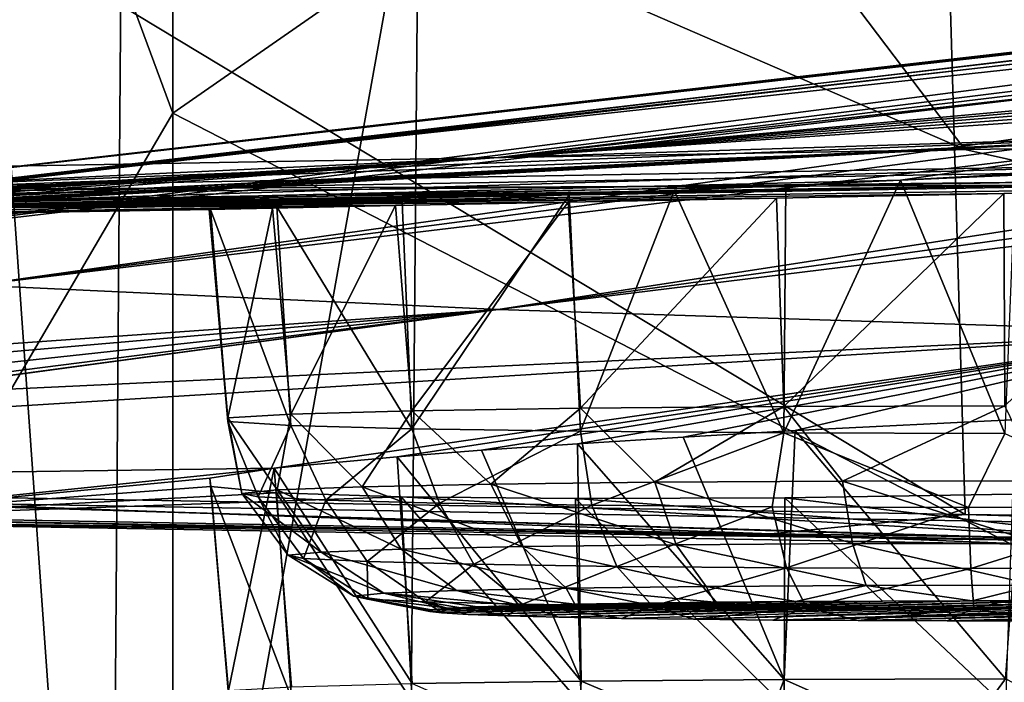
# Model space of a CAD drawing. Header units: millimetres. Extents: x -24 to 72, y 0 to 310.
# Tile 64 of 251: x -14.335 to -12.924, y 267.995 to 268.944. Entities that reach past the tile are written whole.
import ezdxf

# ---------------------------------------------------------------- set-up
doc = ezdxf.new("R2010")
doc.units = ezdxf.units.MM
doc.header["$LTSCALE"] = 65.185185
for name, color, linetype in [('109', 7, 'CONTINUOUS'), ('110', 7, 'CONTINUOUS'), ('111', 7, 'CONTINUOUS'), ('127', 7, 'CONTINUOUS'), ('151', 7, 'CONTINUOUS'), ('157', 7, 'CONTINUOUS'), ('158', 7, 'CONTINUOUS'), ('159', 7, 'CONTINUOUS'), ('160', 7, 'CONTINUOUS'), ('161', 7, 'CONTINUOUS'), ('245', 7, 'CONTINUOUS'), ('27', 7, 'CONTINUOUS'), ('270', 7, 'CONTINUOUS'), ('272', 7, 'CONTINUOUS'), ('273', 7, 'CONTINUOUS'), ('28', 7, 'CONTINUOUS'), ('30', 7, 'CONTINUOUS'), ('31', 7, 'CONTINUOUS')]:
    doc.layers.add(name, color=color, linetype=linetype)

msp = doc.modelspace()

# ---------------------------------------------------------------- linework, layer by layer
at = {"layer": '109', "color": 7, "linetype": 'CONTINUOUS'}
for points in [[(-11.6213, 270.2664, 241.5958), (-14.0988, 270.2351, 239.8017), (-10.7165, 268.7873, 239.6445), (-11.6213, 270.2664, 241.5958)], [(-14.0988, 270.2351, 239.8017), (-16.3031, 270.1981, 237.681), (-12.9808, 268.7577, 237.9499), (-14.0988, 270.2351, 239.8017)], [(-10.7165, 268.7873, 239.6445), (-14.0988, 270.2351, 239.8017), (-12.9808, 268.7577, 237.9499), (-10.7165, 268.7873, 239.6445)], [(-12.9808, 268.7577, 237.9499), (-16.3031, 270.1981, 237.681), (-14.9808, 268.7228, 235.9503), (-12.9808, 268.7577, 237.9499)], [(-15.3531, 269.6664, 207.2231), (-13.0209, 269.6319, 205.2439), (-12.9805, 268.2348, 207.9915), (-15.3531, 269.6664, 207.2231)], [(-14.9806, 268.2697, 209.9911), (-15.3531, 269.6664, 207.2231), (-12.9805, 268.2348, 207.9915), (-14.9806, 268.2697, 209.9911)], [(-13.0209, 269.6319, 205.2439), (-10.4364, 269.6033, 203.6076), (-10.7162, 268.2052, 206.2969), (-13.0209, 269.6319, 205.2439)], [(-12.9805, 268.2348, 207.9915), (-13.0209, 269.6319, 205.2439), (-10.7162, 268.2052, 206.2969), (-12.9805, 268.2348, 207.9915)]]:
    msp.add_3dface(points, dxfattribs=at)
at = {"layer": '110', "color": 7, "linetype": 'CONTINUOUS'}
for points in [[(-10.7165, 268.7873, 239.6445), (-12.9808, 268.7577, 237.9499), (-12.8339, 268.7248, 237.9768), (-10.7165, 268.7873, 239.6445)], [(-12.9808, 268.7577, 237.9499), (-14.9808, 268.7228, 235.9503), (-14.8221, 268.6906, 236.0172), (-12.9808, 268.7577, 237.9499)], [(-12.9808, 268.7577, 237.9499), (-14.8221, 268.6906, 236.0172), (-12.8339, 268.7248, 237.9768), (-12.9808, 268.7577, 237.9499)], [(-14.8221, 268.6906, 236.0172), (-12.8772, 268.7109, 237.8313), (-12.8339, 268.7248, 237.9768), (-14.8221, 268.6906, 236.0172)], [(-14.8613, 268.6762, 235.8476), (-12.8772, 268.7109, 237.8313), (-14.8221, 268.6906, 236.0172), (-14.8613, 268.6762, 235.8476)], [(-14.9806, 268.2697, 209.9911), (-13.2589, 268.2075, 208.3401), (-15.1901, 268.2426, 210.3559), (-14.9806, 268.2697, 209.9911)], [(-14.9806, 268.2697, 209.9911), (-12.9805, 268.2348, 207.9915), (-13.2589, 268.2075, 208.3401), (-14.9806, 268.2697, 209.9911)], [(-13.2589, 268.2075, 208.3401), (-14.8609, 268.2267, 210.095), (-15.1901, 268.2426, 210.3559), (-13.2589, 268.2075, 208.3401)], [(-12.9805, 268.2348, 207.9915), (-11.0627, 268.1774, 206.6168), (-13.2589, 268.2075, 208.3401), (-12.9805, 268.2348, 207.9915)], [(-12.9805, 268.2348, 207.9915), (-10.7162, 268.2052, 206.2969), (-11.0627, 268.1774, 206.6168), (-12.9805, 268.2348, 207.9915)], [(-12.8767, 268.1921, 208.1114), (-14.8609, 268.2267, 210.095), (-13.2589, 268.2075, 208.3401), (-12.8767, 268.1921, 208.1114)], [(-11.0627, 268.1774, 206.6168), (-12.8767, 268.1921, 208.1114), (-13.2589, 268.2075, 208.3401), (-11.0627, 268.1774, 206.6168)]]:
    msp.add_3dface(points, dxfattribs=at)
at = {"layer": '111', "color": 7, "linetype": 'CONTINUOUS'}
for points in [[(-12.8772, 268.7109, 237.8313), (-14.8613, 268.6762, 235.8476), (-12.737, 268.7087, 237.6687), (-12.8772, 268.7109, 237.8313)], [(-12.737, 268.7087, 237.6687), (-14.8613, 268.6762, 235.8476), (-14.6993, 268.6744, 235.7067), (-12.737, 268.7087, 237.6687)], [(-14.6993, 268.2298, 210.2365), (-14.8609, 268.2267, 210.095), (-12.737, 268.1956, 208.2745), (-14.6993, 268.2298, 210.2365)], [(-14.8609, 268.2267, 210.095), (-12.8767, 268.1921, 208.1114), (-12.737, 268.1956, 208.2745), (-14.8609, 268.2267, 210.095)]]:
    msp.add_3dface(points, dxfattribs=at)
at = {"layer": '127', "color": 7, "linetype": 'CONTINUOUS'}
for points in [[(-12.737, 268.7087, 237.6687), (-14.6993, 268.6744, 235.7067), (-12.737, 268.7348, 237.6682), (-12.737, 268.7087, 237.6687)], [(-12.737, 268.7348, 237.6682), (-14.6993, 268.6744, 235.7067), (-14.6993, 268.7005, 235.7062), (-12.737, 268.7348, 237.6682)], [(-14.6993, 268.2298, 210.2365), (-12.737, 268.1956, 208.2745), (-14.6993, 268.2559, 210.236), (-14.6993, 268.2298, 210.2365)], [(-14.6993, 268.2559, 210.236), (-12.737, 268.1956, 208.2745), (-12.737, 268.2217, 208.274), (-14.6993, 268.2559, 210.236)]]:
    msp.add_3dface(points, dxfattribs=at)
at = {"layer": '151', "color": 7, "linetype": 'CONTINUOUS'}
for points in [[(-9.7404, 269.2194, 227.2314), (-9.3543, 269.2331, 228.021), (-13.6494, 268.7462, 229.2008), (-9.7404, 269.2194, 227.2314)], [(-13.6494, 268.7462, 229.2008), (-9.3543, 269.2331, 228.021), (-10.724, 269.0121, 229.1287), (-13.6494, 268.7462, 229.2008)], [(-10.0599, 269.2051, 226.4126), (-9.7404, 269.2194, 227.2314), (-14.3976, 268.7112, 227.1952), (-10.0599, 269.2051, 226.4126)], [(-14.3976, 268.7112, 227.1952), (-9.7404, 269.2194, 227.2314), (-13.6494, 268.7462, 229.2008), (-14.3976, 268.7112, 227.1952)], [(-10.3108, 269.1904, 225.5701), (-10.0599, 269.2051, 226.4126), (-14.3976, 268.7112, 227.1952), (-10.3108, 269.1904, 225.5701)], [(-10.4912, 269.1754, 224.7099), (-10.3108, 269.1904, 225.5701), (-14.8527, 268.6747, 225.1035), (-10.4912, 269.1754, 224.7099)], [(-14.8527, 268.6747, 225.1035), (-10.3108, 269.1904, 225.5701), (-14.3976, 268.7112, 227.1952), (-14.8527, 268.6747, 225.1035)], [(-10.5999, 269.1601, 223.8377), (-10.4912, 269.1754, 224.7099), (-14.8527, 268.6747, 225.1035), (-10.5999, 269.1601, 223.8377)], [(-10.6362, 269.1448, 222.9595), (-10.5999, 269.1601, 223.8377), (-15.0054, 268.6374, 222.9683), (-10.6362, 269.1448, 222.9595)], [(-15.0054, 268.6374, 222.9683), (-10.5999, 269.1601, 223.8377), (-14.8527, 268.6747, 225.1035), (-15.0054, 268.6374, 222.9683)], [(-14.8526, 268.6002, 220.8332), (-10.6362, 269.1448, 222.9595), (-15.0054, 268.6374, 222.9683), (-14.8526, 268.6002, 220.8332)], [(-10.5999, 269.1295, 222.0813), (-10.6362, 269.1448, 222.9595), (-14.8526, 268.6002, 220.8332), (-10.5999, 269.1295, 222.0813)], [(-10.4912, 269.1142, 221.2091), (-10.5999, 269.1295, 222.0813), (-14.8526, 268.6002, 220.8332), (-10.4912, 269.1142, 221.2091)], [(-14.3976, 268.5636, 218.7415), (-10.4912, 269.1142, 221.2091), (-14.8526, 268.6002, 220.8332), (-14.3976, 268.5636, 218.7415)], [(-10.3108, 269.0992, 220.3489), (-10.4912, 269.1142, 221.2091), (-14.3976, 268.5636, 218.7415), (-10.3108, 269.0992, 220.3489)], [(-10.0599, 269.0845, 219.5064), (-10.3108, 269.0992, 220.3489), (-14.3976, 268.5636, 218.7415), (-10.0599, 269.0845, 219.5064)], [(-13.6494, 268.5286, 216.7359), (-10.0599, 269.0845, 219.5064), (-14.3976, 268.5636, 218.7415), (-13.6494, 268.5286, 216.7359)], [(-9.7404, 269.0702, 218.6876), (-10.0599, 269.0845, 219.5064), (-13.6494, 268.5286, 216.7359), (-9.7404, 269.0702, 218.6876)], [(-9.3543, 269.0565, 217.898), (-9.7404, 269.0702, 218.6876), (-13.6494, 268.5286, 216.7359), (-9.3543, 269.0565, 217.898)], [(-12.6233, 268.4958, 214.8571), (-9.3543, 269.0565, 217.898), (-13.6494, 268.5286, 216.7359), (-12.6233, 268.4958, 214.8571)], [(-11.0187, 268.9736, 229.31), (-13.6494, 268.7462, 229.2008), (-10.724, 269.0121, 229.1287), (-11.0187, 268.9736, 229.31)], [(-11.2667, 268.9384, 229.5721), (-13.6494, 268.7462, 229.2008), (-11.0187, 268.9736, 229.31), (-11.2667, 268.9384, 229.5721)], [(-11.4367, 268.9102, 229.8904), (-13.6494, 268.7462, 229.2008), (-11.2667, 268.9384, 229.5721), (-11.4367, 268.9102, 229.8904)], [(-11.5162, 268.89, 230.2413), (-13.6494, 268.7462, 229.2008), (-11.4367, 268.9102, 229.8904), (-11.5162, 268.89, 230.2413)], [(-12.6234, 268.779, 231.0796), (-13.6494, 268.7462, 229.2008), (-11.5162, 268.89, 230.2413), (-12.6234, 268.779, 231.0796)], [(-12.6234, 268.779, 231.0796), (-11.3404, 268.8089, 232.7932), (-13.0731, 268.7139, 233.0202), (-12.6234, 268.779, 231.0796)], [(-13.0731, 268.7139, 233.0202), (-11.3404, 268.8089, 232.7932), (-12.9087, 268.7212, 233.0098), (-13.0731, 268.7139, 233.0202)], [(-12.6234, 268.779, 231.0796), (-16.3204, 268.6345, 233.4584), (-15.5553, 268.6323, 231.2242), (-12.6234, 268.779, 231.0796)], [(-16.3204, 268.6345, 233.4584), (-12.6234, 268.779, 231.0796), (-13.0731, 268.7139, 233.0202), (-16.3204, 268.6345, 233.4584)], [(-15.2303, 268.6432, 231.1783), (-12.6234, 268.779, 231.0796), (-15.5553, 268.6323, 231.2242), (-15.2303, 268.6432, 231.1783)], [(-15.0701, 268.6493, 231.1186), (-12.6234, 268.779, 231.0796), (-15.2303, 268.6432, 231.1783), (-15.0701, 268.6493, 231.1186)], [(-14.9203, 268.6556, 231.0358), (-12.6234, 268.779, 231.0796), (-15.0701, 268.6493, 231.1186), (-14.9203, 268.6556, 231.0358)], [(-14.7843, 268.6618, 230.9317), (-12.6234, 268.779, 231.0796), (-14.9203, 268.6556, 231.0358), (-14.7843, 268.6618, 230.9317)], [(-14.6657, 268.6679, 230.8093), (-12.6234, 268.779, 231.0796), (-14.7843, 268.6618, 230.9317), (-14.6657, 268.6679, 230.8093)], [(-14.4918, 268.6784, 230.5271), (-12.6234, 268.779, 231.0796), (-14.6657, 268.6679, 230.8093), (-14.4918, 268.6784, 230.5271)], [(-14.4063, 268.6858, 230.2151), (-12.6234, 268.779, 231.0796), (-14.4918, 268.6784, 230.5271), (-14.4063, 268.6858, 230.2151)], [(-13.6494, 268.7462, 229.2008), (-12.6234, 268.779, 231.0796), (-14.4104, 268.6887, 229.8934), (-13.6494, 268.7462, 229.2008)], [(-14.4104, 268.6887, 229.8934), (-12.6234, 268.779, 231.0796), (-14.4063, 268.6858, 230.2151), (-14.4104, 268.6887, 229.8934)], [(-14.3976, 268.7112, 227.1952), (-13.6494, 268.7462, 229.2008), (-15.3755, 268.6425, 228.9306), (-14.3976, 268.7112, 227.1952)], [(-15.3755, 268.6425, 228.9306), (-13.6494, 268.7462, 229.2008), (-15.2148, 268.6507, 228.9669), (-15.3755, 268.6425, 228.9306)], [(-15.2148, 268.6507, 228.9669), (-13.6494, 268.7462, 229.2008), (-14.9215, 268.6659, 229.1031), (-15.2148, 268.6507, 228.9669)], [(-14.9215, 268.6659, 229.1031), (-13.6494, 268.7462, 229.2008), (-14.6788, 268.6783, 229.3141), (-14.9215, 268.6659, 229.1031)], [(-14.6788, 268.6783, 229.3141), (-13.6494, 268.7462, 229.2008), (-14.5037, 268.6862, 229.5847), (-14.6788, 268.6783, 229.3141)], [(-14.5037, 268.6862, 229.5847), (-13.6494, 268.7462, 229.2008), (-14.4104, 268.6887, 229.8934), (-14.5037, 268.6862, 229.5847)], [(-13.2374, 268.7064, 233.0548), (-16.3204, 268.6345, 233.4584), (-13.0731, 268.7139, 233.0202), (-13.2374, 268.7064, 233.0548)], [(-13.3973, 268.6993, 233.1138), (-16.3204, 268.6345, 233.4584), (-13.2374, 268.7064, 233.0548), (-13.3973, 268.6993, 233.1138)], [(-13.5474, 268.6927, 233.1962), (-16.3204, 268.6345, 233.4584), (-13.3973, 268.6993, 233.1138), (-13.5474, 268.6927, 233.1962)], [(-12.7044, 268.7073, 237.6309), (-14.6616, 268.6732, 235.6739), (-12.5994, 268.703, 235.2715), (-12.7044, 268.7073, 237.6309)], [(-12.5994, 268.703, 235.2715), (-14.6616, 268.6732, 235.6739), (-12.9253, 268.6949, 235.3175), (-12.5994, 268.703, 235.2715)], [(-12.9253, 268.6949, 235.3175), (-14.6616, 268.6732, 235.6739), (-13.2506, 268.6881, 235.2697), (-12.9253, 268.6949, 235.3175)], [(-16.3204, 268.6345, 233.4584), (-13.5474, 268.6927, 233.1962), (-13.787, 268.6825, 233.4035), (-16.3204, 268.6345, 233.4584)], [(-13.9662, 268.6755, 233.6783), (-16.3204, 268.6345, 233.4584), (-13.787, 268.6825, 233.4035), (-13.9662, 268.6755, 233.6783)], [(-13.2506, 268.6881, 235.2697), (-14.6616, 268.6732, 235.6739), (-13.549, 268.6823, 235.1319), (-13.2506, 268.6881, 235.2697)], [(-13.549, 268.6823, 235.1319), (-14.6616, 268.6732, 235.6739), (-13.7963, 268.6774, 234.9157), (-13.549, 268.6823, 235.1319)], [(-14.6616, 268.6732, 235.6739), (-16.3204, 268.6345, 233.4584), (-13.7963, 268.6774, 234.9157), (-14.6616, 268.6732, 235.6739)], [(-13.7963, 268.6774, 234.9157), (-16.3204, 268.6345, 233.4584), (-13.9725, 268.6738, 234.6383), (-13.7963, 268.6774, 234.9157)], [(-14.0611, 268.6721, 233.9935), (-16.3204, 268.6345, 233.4584), (-13.9662, 268.6755, 233.6783), (-14.0611, 268.6721, 233.9935)], [(-13.9725, 268.6738, 234.6383), (-16.3204, 268.6345, 233.4584), (-14.0632, 268.6717, 234.3224), (-13.9725, 268.6738, 234.6383)], [(-14.0632, 268.6717, 234.3224), (-16.3204, 268.6345, 233.4584), (-14.0611, 268.6721, 233.9935), (-14.0632, 268.6717, 234.3224)], [(-13.6494, 268.5286, 216.7359), (-14.3976, 268.5636, 218.7415), (-14.6702, 268.4569, 216.6146), (-13.6494, 268.5286, 216.7359)], [(-14.498, 268.455, 216.342), (-13.6494, 268.5286, 216.7359), (-14.6702, 268.4569, 216.6146), (-14.498, 268.455, 216.342)], [(-12.6233, 268.4958, 214.8571), (-13.6494, 268.5286, 216.7359), (-14.5741, 268.4038, 215.2552), (-12.6233, 268.4958, 214.8571)], [(-14.5741, 268.4038, 215.2552), (-13.6494, 268.5286, 216.7359), (-14.4964, 268.4138, 215.4003), (-14.5741, 268.4038, 215.2552)], [(-14.4082, 268.4465, 216.0325), (-13.6494, 268.5286, 216.7359), (-14.498, 268.455, 216.342), (-14.4082, 268.4465, 216.0325)], [(-14.4964, 268.4138, 215.4003), (-13.6494, 268.5286, 216.7359), (-14.4075, 268.4322, 215.7111), (-14.4964, 268.4138, 215.4003)], [(-14.4075, 268.4322, 215.7111), (-13.6494, 268.5286, 216.7359), (-14.4082, 268.4465, 216.0325), (-14.4075, 268.4322, 215.7111)], [(-12.6233, 268.4958, 214.8571), (-16.3204, 268.2684, 212.4848), (-13.9703, 268.3012, 212.2522), (-12.6233, 268.4958, 214.8571)], [(-16.3204, 268.2684, 212.4848), (-12.6233, 268.4958, 214.8571), (-14.5741, 268.4038, 215.2552), (-16.3204, 268.2684, 212.4848)], [(-13.7939, 268.3177, 212.5285), (-12.6233, 268.4958, 214.8571), (-13.9703, 268.3012, 212.2522), (-13.7939, 268.3177, 212.5285)], [(-13.673, 268.3269, 212.6494), (-12.6233, 268.4958, 214.8571), (-13.7939, 268.3177, 212.5285), (-13.673, 268.3269, 212.6494)], [(-13.5355, 268.3364, 212.7511), (-12.6233, 268.4958, 214.8571), (-13.673, 268.3269, 212.6494), (-13.5355, 268.3364, 212.7511)], [(-13.3845, 268.3459, 212.8315), (-12.6233, 268.4958, 214.8571), (-13.5355, 268.3364, 212.7511), (-13.3845, 268.3459, 212.8315)], [(-13.224, 268.3551, 212.8884), (-12.6233, 268.4958, 214.8571), (-13.3845, 268.3459, 212.8315), (-13.224, 268.3551, 212.8884)], [(-12.8953, 268.3713, 212.9291), (-12.6233, 268.4958, 214.8571), (-13.224, 268.3551, 212.8884), (-12.8953, 268.3713, 212.9291)], [(-16.3204, 268.2684, 212.4848), (-14.6616, 268.2297, 210.2693), (-13.9703, 268.3012, 212.2522), (-16.3204, 268.2684, 212.4848)], [(-13.9703, 268.3012, 212.2522), (-14.6616, 268.2297, 210.2693), (-14.062, 268.2868, 211.9364), (-13.9703, 268.3012, 212.2522)], [(-14.062, 268.2868, 211.9364), (-14.6616, 268.2297, 210.2693), (-14.0609, 268.2751, 211.6078), (-14.062, 268.2868, 211.9364)], [(-14.0609, 268.2751, 211.6078), (-14.6616, 268.2297, 210.2693), (-13.9669, 268.2662, 211.2929), (-14.0609, 268.2751, 211.6078)], [(-13.9669, 268.2662, 211.2929), (-14.6616, 268.2297, 210.2693), (-13.788, 268.2603, 211.0174), (-13.9669, 268.2662, 211.2929)], [(-14.6616, 268.2297, 210.2693), (-12.7044, 268.1956, 208.3124), (-13.788, 268.2603, 211.0174), (-14.6616, 268.2297, 210.2693)], [(-13.788, 268.2603, 211.0174), (-12.7044, 268.1956, 208.3124), (-13.5385, 268.2577, 210.8035), (-13.788, 268.2603, 211.0174)], [(-13.5385, 268.2577, 210.8035), (-12.7044, 268.1956, 208.3124), (-13.2387, 268.2588, 210.6687), (-13.5385, 268.2577, 210.8035)], [(-13.2387, 268.2588, 210.6687), (-12.7044, 268.1956, 208.3124), (-12.9129, 268.2641, 210.6239), (-13.2387, 268.2588, 210.6687)]]:
    msp.add_3dface(points, dxfattribs=at)
at = {"layer": '157', "color": 7, "linetype": 'CONTINUOUS'}
for points in [[(-13.7474, 268.0961, 234.1299), (-13.7299, 268.0939, 234.0016), (-13.0988, 268.111, 234.9834), (-13.7474, 268.0961, 234.1299)], [(-13.2228, 268.1104, 234.9461), (-13.7474, 268.0961, 234.1299), (-13.0988, 268.111, 234.9834), (-13.2228, 268.1104, 234.9461)], [(-13.7447, 268.0984, 234.2594), (-13.7474, 268.0961, 234.1299), (-13.2228, 268.1104, 234.9461), (-13.7447, 268.0984, 234.2594)], [(-13.3395, 268.1094, 234.8898), (-13.7447, 268.0984, 234.2594), (-13.2228, 268.1104, 234.9461), (-13.3395, 268.1094, 234.8898)], [(-13.4459, 268.1081, 234.8159), (-13.7447, 268.0984, 234.2594), (-13.3395, 268.1094, 234.8898), (-13.4459, 268.1081, 234.8159)], [(-13.7217, 268.1006, 234.3868), (-13.7447, 268.0984, 234.2594), (-13.4459, 268.1081, 234.8159), (-13.7217, 268.1006, 234.3868)], [(-13.7299, 268.0939, 234.0016), (-13.6924, 268.0917, 233.8776), (-12.9705, 268.1113, 235.0009), (-13.7299, 268.0939, 234.0016)], [(-13.0988, 268.111, 234.9834), (-13.7299, 268.0939, 234.0016), (-12.9705, 268.1113, 235.0009), (-13.0988, 268.111, 234.9834)], [(-13.5394, 268.1065, 234.7264), (-13.7217, 268.1006, 234.3868), (-13.4459, 268.1081, 234.8159), (-13.5394, 268.1065, 234.7264)], [(-13.6791, 268.1027, 234.5091), (-13.7217, 268.1006, 234.3868), (-13.5394, 268.1065, 234.7264), (-13.6791, 268.1027, 234.5091)], [(-13.6924, 268.0917, 233.8776), (-13.6361, 268.0897, 233.761), (-12.8409, 268.1113, 234.998), (-13.6924, 268.0917, 233.8776)], [(-12.9705, 268.1113, 235.0009), (-13.6924, 268.0917, 233.8776), (-12.8409, 268.1113, 234.998), (-12.9705, 268.1113, 235.0009)], [(-13.6178, 268.1047, 234.6232), (-13.6791, 268.1027, 234.5091), (-13.5394, 268.1065, 234.7264), (-13.6178, 268.1047, 234.6232)], [(-12.8409, 268.1113, 234.998), (-13.6361, 268.0897, 233.761), (-12.7135, 268.1109, 234.975), (-12.8409, 268.1113, 234.998)], [(-13.6361, 268.0897, 233.761), (-13.5622, 268.0878, 233.6547), (-12.7135, 268.1109, 234.975), (-13.6361, 268.0897, 233.761)], [(-12.7135, 268.1109, 234.975), (-13.5622, 268.0878, 233.6547), (-12.5912, 268.1101, 234.9322), (-12.7135, 268.1109, 234.975)], [(-13.5622, 268.0878, 233.6547), (-13.4725, 268.0862, 233.5612), (-12.5912, 268.1101, 234.9322), (-13.5622, 268.0878, 233.6547)], [(-13.4725, 268.0862, 233.5612), (-13.3698, 268.0848, 233.4832), (-12.5912, 268.1101, 234.9322), (-13.4725, 268.0862, 233.5612)], [(-12.5912, 268.1101, 234.9322), (-13.3698, 268.0848, 233.4832), (-12.4776, 268.1091, 234.8712), (-12.5912, 268.1101, 234.9322)], [(-12.4776, 268.1091, 234.8712), (-13.3698, 268.0848, 233.4832), (-13.2561, 268.0838, 233.4222), (-12.4776, 268.1091, 234.8712)], [(-12.3749, 268.1077, 234.7932), (-12.4776, 268.1091, 234.8712), (-13.2561, 268.0838, 233.4222), (-12.3749, 268.1077, 234.7932)], [(-12.2852, 268.1061, 234.6997), (-12.3749, 268.1077, 234.7932), (-13.2561, 268.0838, 233.4222), (-12.2852, 268.1061, 234.6997)], [(-13.1338, 268.083, 233.3794), (-12.2852, 268.1061, 234.6997), (-13.2561, 268.0838, 233.4222), (-13.1338, 268.083, 233.3794)], [(-12.2113, 268.1042, 234.5934), (-12.2852, 268.1061, 234.6997), (-13.1338, 268.083, 233.3794), (-12.2113, 268.1042, 234.5934)], [(-13.0064, 268.0826, 233.3564), (-12.2113, 268.1042, 234.5934), (-13.1338, 268.083, 233.3794), (-13.0064, 268.0826, 233.3564)], [(-12.1549, 268.1022, 234.4768), (-12.2113, 268.1042, 234.5934), (-13.0064, 268.0826, 233.3564), (-12.1549, 268.1022, 234.4768)], [(-12.8769, 268.0826, 233.3536), (-12.1549, 268.1022, 234.4768), (-13.0064, 268.0826, 233.3564), (-12.8769, 268.0826, 233.3536)]]:
    msp.add_3dface(points, dxfattribs=at)
at = {"layer": '158', "color": 7, "linetype": 'CONTINUOUS'}
for points in [[(-13.5313, 268.3543, 233.227), (-13.2403, 268.3519, 233.0942), (-13.5152, 268.2482, 233.254), (-13.5313, 268.3543, 233.227)], [(-13.5152, 268.2482, 233.254), (-13.2403, 268.3519, 233.0942), (-13.2568, 268.2461, 233.1322), (-13.5152, 268.2482, 233.254)], [(-13.2568, 268.2461, 233.1322), (-13.2403, 268.3519, 233.0942), (-12.9757, 268.2452, 233.0815), (-13.2568, 268.2461, 233.1322)], [(-13.2403, 268.3519, 233.0942), (-12.9237, 268.3511, 233.0486), (-12.9757, 268.2452, 233.0815), (-13.2403, 268.3519, 233.0942)], [(-12.9757, 268.2452, 233.0815), (-12.9237, 268.3511, 233.0486), (-12.6911, 268.2456, 233.1053), (-12.9757, 268.2452, 233.0815)], [(-13.5152, 268.2482, 233.254), (-13.2568, 268.2461, 233.1322), (-13.4793, 268.1606, 233.3114), (-13.5152, 268.2482, 233.254)], [(-13.4793, 268.1606, 233.3114), (-13.2568, 268.2461, 233.1322), (-13.2366, 268.1586, 233.1971), (-13.4793, 268.1606, 233.3114)], [(-13.2568, 268.2461, 233.1322), (-12.9757, 268.2452, 233.0815), (-13.2366, 268.1586, 233.1971), (-13.2568, 268.2461, 233.1322)], [(-13.2366, 268.1586, 233.1971), (-12.9757, 268.2452, 233.0815), (-12.9726, 268.1578, 233.1495), (-13.2366, 268.1586, 233.1971)], [(-12.9757, 268.2452, 233.0815), (-12.6911, 268.2456, 233.1053), (-12.9726, 268.1578, 233.1495), (-12.9757, 268.2452, 233.0815)], [(-12.9726, 268.1578, 233.1495), (-12.6911, 268.2456, 233.1053), (-12.7052, 268.1582, 233.1718), (-12.9726, 268.1578, 233.1495)], [(-13.4284, 268.1036, 233.3916), (-13.4793, 268.1606, 233.3114), (-13.2366, 268.1586, 233.1971), (-13.4284, 268.1036, 233.3916)], [(-13.2079, 268.1017, 233.2877), (-13.4284, 268.1036, 233.3916), (-13.2366, 268.1586, 233.1971), (-13.2079, 268.1017, 233.2877)], [(-13.2079, 268.1017, 233.2877), (-13.2366, 268.1586, 233.1971), (-12.9726, 268.1578, 233.1495), (-13.2079, 268.1017, 233.2877)], [(-12.9681, 268.101, 233.2444), (-12.9726, 268.1578, 233.1495), (-12.7052, 268.1582, 233.1718), (-12.9681, 268.101, 233.2444)], [(-12.7252, 268.1013, 233.2647), (-12.9681, 268.101, 233.2444), (-12.7052, 268.1582, 233.1718), (-12.7252, 268.1013, 233.2647)], [(-12.9681, 268.101, 233.2444), (-13.2079, 268.1017, 233.2877), (-12.9726, 268.1578, 233.1495), (-12.9681, 268.101, 233.2444)], [(-13.2079, 268.1017, 233.2877), (-13.3698, 268.0848, 233.4832), (-13.4284, 268.1036, 233.3916), (-13.2079, 268.1017, 233.2877)], [(-13.2561, 268.0838, 233.4222), (-13.3698, 268.0848, 233.4832), (-13.2079, 268.1017, 233.2877), (-13.2561, 268.0838, 233.4222)], [(-13.1338, 268.083, 233.3794), (-13.2561, 268.0838, 233.4222), (-13.2079, 268.1017, 233.2877), (-13.1338, 268.083, 233.3794)], [(-12.9681, 268.101, 233.2444), (-13.1338, 268.083, 233.3794), (-13.2079, 268.1017, 233.2877), (-12.9681, 268.101, 233.2444)], [(-13.0064, 268.0826, 233.3564), (-13.1338, 268.083, 233.3794), (-12.9681, 268.101, 233.2444), (-13.0064, 268.0826, 233.3564)], [(-12.8769, 268.0826, 233.3536), (-13.0064, 268.0826, 233.3564), (-12.9681, 268.101, 233.2444), (-12.8769, 268.0826, 233.3536)], [(-12.7252, 268.1013, 233.2647), (-12.8769, 268.0826, 233.3536), (-12.9681, 268.101, 233.2444), (-12.7252, 268.1013, 233.2647)]]:
    msp.add_3dface(points, dxfattribs=at)
at = {"layer": '159', "color": 7, "linetype": 'CONTINUOUS'}
for points in [[(-13.5313, 268.3873, 235.1178), (-13.7731, 268.3836, 234.9084), (-13.6597, 268.2784, 234.9838), (-13.5313, 268.3873, 235.1178)], [(-13.425, 268.2812, 235.1467), (-13.5313, 268.3873, 235.1178), (-13.6597, 268.2784, 234.9838), (-13.425, 268.2812, 235.1467)], [(-13.2403, 268.3896, 235.2507), (-13.5313, 268.3873, 235.1178), (-13.425, 268.2812, 235.1467), (-13.2403, 268.3896, 235.2507)], [(-13.1563, 268.2829, 235.2433), (-13.2403, 268.3896, 235.2507), (-13.425, 268.2812, 235.1467), (-13.1563, 268.2829, 235.2433)], [(-12.9237, 268.3904, 235.2962), (-13.2403, 268.3896, 235.2507), (-13.1563, 268.2829, 235.2433), (-12.9237, 268.3904, 235.2962)], [(-12.8716, 268.2833, 235.267), (-12.9237, 268.3904, 235.2962), (-13.1563, 268.2829, 235.2433), (-12.8716, 268.2833, 235.267)], [(-13.9461, 268.3789, 234.6393), (-14.0362, 268.3736, 234.3324), (-13.9659, 268.2701, 234.5074), (-13.9461, 268.3789, 234.6393)], [(-14.0362, 268.3736, 234.3324), (-14.0362, 268.368, 234.0125), (-14.0166, 268.2651, 234.2263), (-14.0362, 268.3736, 234.3324)], [(-13.9659, 268.2701, 234.5074), (-14.0362, 268.3736, 234.3324), (-14.0166, 268.2651, 234.2263), (-13.9659, 268.2701, 234.5074)], [(-13.8441, 268.2746, 234.7657), (-13.9461, 268.3789, 234.6393), (-13.9659, 268.2701, 234.5074), (-13.8441, 268.2746, 234.7657)], [(-13.7731, 268.3836, 234.9084), (-13.9461, 268.3789, 234.6393), (-13.8441, 268.2746, 234.7657), (-13.7731, 268.3836, 234.9084)], [(-13.6597, 268.2784, 234.9838), (-13.7731, 268.3836, 234.9084), (-13.8441, 268.2746, 234.7657), (-13.6597, 268.2784, 234.9838)], [(-14.0362, 268.368, 234.0125), (-13.9461, 268.3626, 233.7056), (-13.9928, 268.2602, 233.9417), (-14.0362, 268.368, 234.0125)], [(-14.0166, 268.2651, 234.2263), (-14.0362, 268.368, 234.0125), (-13.9928, 268.2602, 233.9417), (-14.0166, 268.2651, 234.2263)], [(-13.9928, 268.2602, 233.9417), (-13.9461, 268.3626, 233.7056), (-13.8962, 268.2555, 233.673), (-13.9928, 268.2602, 233.9417)], [(-13.9461, 268.3626, 233.7056), (-13.7731, 268.3579, 233.4365), (-13.8962, 268.2555, 233.673), (-13.9461, 268.3626, 233.7056)], [(-13.8962, 268.2555, 233.673), (-13.7731, 268.3579, 233.4365), (-13.7333, 268.2514, 233.4384), (-13.8962, 268.2555, 233.673)], [(-13.7731, 268.3579, 233.4365), (-13.5313, 268.3543, 233.227), (-13.7333, 268.2514, 233.4384), (-13.7731, 268.3579, 233.4365)], [(-13.5313, 268.3543, 233.227), (-13.5152, 268.2482, 233.254), (-13.7333, 268.2514, 233.4384), (-13.5313, 268.3543, 233.227)], [(-13.8441, 268.2746, 234.7657), (-13.9659, 268.2701, 234.5074), (-13.7882, 268.1854, 234.7314), (-13.8441, 268.2746, 234.7657)], [(-13.6597, 268.2784, 234.9838), (-13.8441, 268.2746, 234.7657), (-13.615, 268.189, 234.9362), (-13.6597, 268.2784, 234.9838)], [(-13.615, 268.189, 234.9362), (-13.8441, 268.2746, 234.7657), (-13.7882, 268.1854, 234.7314), (-13.615, 268.189, 234.9362)], [(-13.425, 268.2812, 235.1467), (-13.6597, 268.2784, 234.9838), (-13.3946, 268.1916, 235.0891), (-13.425, 268.2812, 235.1467)], [(-13.3946, 268.1916, 235.0891), (-13.6597, 268.2784, 234.9838), (-13.615, 268.189, 234.9362), (-13.3946, 268.1916, 235.0891)], [(-13.1563, 268.2829, 235.2433), (-13.425, 268.2812, 235.1467), (-13.1421, 268.1932, 235.1799), (-13.1563, 268.2829, 235.2433)], [(-13.1421, 268.1932, 235.1799), (-13.425, 268.2812, 235.1467), (-13.3946, 268.1916, 235.0891), (-13.1421, 268.1932, 235.1799)], [(-12.8716, 268.2833, 235.267), (-13.1563, 268.2829, 235.2433), (-12.8748, 268.1936, 235.2022), (-12.8716, 268.2833, 235.267)], [(-12.8748, 268.1936, 235.2022), (-13.1563, 268.2829, 235.2433), (-13.1421, 268.1932, 235.1799), (-12.8748, 268.1936, 235.2022)], [(-13.9659, 268.2701, 234.5074), (-14.0166, 268.2651, 234.2263), (-13.9026, 268.1811, 234.4887), (-13.9659, 268.2701, 234.5074)], [(-14.0166, 268.2651, 234.2263), (-13.9928, 268.2602, 233.9417), (-13.9502, 268.1765, 234.2247), (-14.0166, 268.2651, 234.2263)], [(-13.9026, 268.1811, 234.4887), (-14.0166, 268.2651, 234.2263), (-13.9502, 268.1765, 234.2247), (-13.9026, 268.1811, 234.4887)], [(-13.9928, 268.2602, 233.9417), (-13.8962, 268.2555, 233.673), (-13.9279, 268.1719, 233.9574), (-13.9928, 268.2602, 233.9417)], [(-13.9502, 268.1765, 234.2247), (-13.9928, 268.2602, 233.9417), (-13.9279, 268.1719, 233.9574), (-13.9502, 268.1765, 234.2247)], [(-13.7882, 268.1854, 234.7314), (-13.9659, 268.2701, 234.5074), (-13.9026, 268.1811, 234.4887), (-13.7882, 268.1854, 234.7314)], [(-13.9279, 268.1719, 233.9574), (-13.8962, 268.2555, 233.673), (-13.8371, 268.1675, 233.705), (-13.9279, 268.1719, 233.9574)], [(-13.8962, 268.2555, 233.673), (-13.7333, 268.2514, 233.4384), (-13.8371, 268.1675, 233.705), (-13.8962, 268.2555, 233.673)], [(-13.8371, 268.1675, 233.705), (-13.7333, 268.2514, 233.4384), (-13.6841, 268.1636, 233.4847), (-13.8371, 268.1675, 233.705)], [(-13.7333, 268.2514, 233.4384), (-13.5152, 268.2482, 233.254), (-13.6841, 268.1636, 233.4847), (-13.7333, 268.2514, 233.4384)], [(-13.5152, 268.2482, 233.254), (-13.4793, 268.1606, 233.3114), (-13.6841, 268.1636, 233.4847), (-13.5152, 268.2482, 233.254)], [(-13.5517, 268.1293, 234.8676), (-13.615, 268.189, 234.9362), (-13.7882, 268.1854, 234.7314), (-13.5517, 268.1293, 234.8676)], [(-13.3515, 268.1317, 235.0066), (-13.3946, 268.1916, 235.0891), (-13.615, 268.189, 234.9362), (-13.3515, 268.1317, 235.0066)], [(-13.5517, 268.1293, 234.8676), (-13.3515, 268.1317, 235.0066), (-13.615, 268.189, 234.9362), (-13.5517, 268.1293, 234.8676)], [(-13.1221, 268.1332, 235.089), (-13.1421, 268.1932, 235.1799), (-13.3946, 268.1916, 235.0891), (-13.1221, 268.1332, 235.089)], [(-13.3515, 268.1317, 235.0066), (-13.1221, 268.1332, 235.089), (-13.3946, 268.1916, 235.0891), (-13.3515, 268.1317, 235.0066)], [(-12.8792, 268.1335, 235.1093), (-12.8748, 268.1936, 235.2022), (-13.1421, 268.1932, 235.1799), (-12.8792, 268.1335, 235.1093)], [(-13.1221, 268.1332, 235.089), (-12.8792, 268.1335, 235.1093), (-13.1421, 268.1932, 235.1799), (-13.1221, 268.1332, 235.089)], [(-13.813, 268.1222, 234.4611), (-13.9026, 268.1811, 234.4887), (-13.9502, 268.1765, 234.2247), (-13.813, 268.1222, 234.4611)], [(-13.8562, 268.118, 234.2213), (-13.813, 268.1222, 234.4611), (-13.9502, 268.1765, 234.2247), (-13.8562, 268.118, 234.2213)], [(-13.8562, 268.118, 234.2213), (-13.9502, 268.1765, 234.2247), (-13.9279, 268.1719, 233.9574), (-13.8562, 268.118, 234.2213)], [(-13.7091, 268.1261, 234.6815), (-13.7882, 268.1854, 234.7314), (-13.9026, 268.1811, 234.4887), (-13.7091, 268.1261, 234.6815)], [(-13.813, 268.1222, 234.4611), (-13.7091, 268.1261, 234.6815), (-13.9026, 268.1811, 234.4887), (-13.813, 268.1222, 234.4611)], [(-13.7091, 268.1261, 234.6815), (-13.5517, 268.1293, 234.8676), (-13.7882, 268.1854, 234.7314), (-13.7091, 268.1261, 234.6815)], [(-13.836, 268.1138, 233.9784), (-13.8562, 268.118, 234.2213), (-13.9279, 268.1719, 233.9574), (-13.836, 268.1138, 233.9784)], [(-13.836, 268.1138, 233.9784), (-13.9279, 268.1719, 233.9574), (-13.8371, 268.1675, 233.705), (-13.836, 268.1138, 233.9784)], [(-13.7535, 268.1098, 233.7491), (-13.836, 268.1138, 233.9784), (-13.8371, 268.1675, 233.705), (-13.7535, 268.1098, 233.7491)], [(-13.7535, 268.1098, 233.7491), (-13.8371, 268.1675, 233.705), (-13.6841, 268.1636, 233.4847), (-13.7535, 268.1098, 233.7491)], [(-13.6145, 268.1063, 233.5489), (-13.7535, 268.1098, 233.7491), (-13.6841, 268.1636, 233.4847), (-13.6145, 268.1063, 233.5489)], [(-13.4793, 268.1606, 233.3114), (-13.6145, 268.1063, 233.5489), (-13.6841, 268.1636, 233.4847), (-13.4793, 268.1606, 233.3114)], [(-13.4793, 268.1606, 233.3114), (-13.4284, 268.1036, 233.3916), (-13.6145, 268.1063, 233.5489), (-13.4793, 268.1606, 233.3114)], [(-13.5517, 268.1293, 234.8676), (-13.3395, 268.1094, 234.8898), (-13.3515, 268.1317, 235.0066), (-13.5517, 268.1293, 234.8676)], [(-13.3515, 268.1317, 235.0066), (-13.2228, 268.1104, 234.9461), (-13.1221, 268.1332, 235.089), (-13.3515, 268.1317, 235.0066)], [(-13.3395, 268.1094, 234.8898), (-13.2228, 268.1104, 234.9461), (-13.3515, 268.1317, 235.0066), (-13.3395, 268.1094, 234.8898)], [(-13.2228, 268.1104, 234.9461), (-13.0988, 268.111, 234.9834), (-13.1221, 268.1332, 235.089), (-13.2228, 268.1104, 234.9461)], [(-13.1221, 268.1332, 235.089), (-12.9705, 268.1113, 235.0009), (-12.8792, 268.1335, 235.1093), (-13.1221, 268.1332, 235.089)], [(-13.0988, 268.111, 234.9834), (-12.9705, 268.1113, 235.0009), (-13.1221, 268.1332, 235.089), (-13.0988, 268.111, 234.9834)], [(-12.9705, 268.1113, 235.0009), (-12.8409, 268.1113, 234.998), (-12.8792, 268.1335, 235.1093), (-12.9705, 268.1113, 235.0009)], [(-13.8562, 268.118, 234.2213), (-13.7217, 268.1006, 234.3868), (-13.813, 268.1222, 234.4611), (-13.8562, 268.118, 234.2213)], [(-13.7474, 268.0961, 234.1299), (-13.7447, 268.0984, 234.2594), (-13.8562, 268.118, 234.2213), (-13.7474, 268.0961, 234.1299)], [(-13.836, 268.1138, 233.9784), (-13.7474, 268.0961, 234.1299), (-13.8562, 268.118, 234.2213), (-13.836, 268.1138, 233.9784)], [(-13.7447, 268.0984, 234.2594), (-13.7217, 268.1006, 234.3868), (-13.8562, 268.118, 234.2213), (-13.7447, 268.0984, 234.2594)], [(-13.813, 268.1222, 234.4611), (-13.6178, 268.1047, 234.6232), (-13.7091, 268.1261, 234.6815), (-13.813, 268.1222, 234.4611)], [(-13.7217, 268.1006, 234.3868), (-13.6791, 268.1027, 234.5091), (-13.813, 268.1222, 234.4611), (-13.7217, 268.1006, 234.3868)], [(-13.6791, 268.1027, 234.5091), (-13.6178, 268.1047, 234.6232), (-13.813, 268.1222, 234.4611), (-13.6791, 268.1027, 234.5091)], [(-13.7091, 268.1261, 234.6815), (-13.5394, 268.1065, 234.7264), (-13.5517, 268.1293, 234.8676), (-13.7091, 268.1261, 234.6815)], [(-13.6178, 268.1047, 234.6232), (-13.5394, 268.1065, 234.7264), (-13.7091, 268.1261, 234.6815), (-13.6178, 268.1047, 234.6232)], [(-13.5394, 268.1065, 234.7264), (-13.4459, 268.1081, 234.8159), (-13.5517, 268.1293, 234.8676), (-13.5394, 268.1065, 234.7264)], [(-13.4459, 268.1081, 234.8159), (-13.3395, 268.1094, 234.8898), (-13.5517, 268.1293, 234.8676), (-13.4459, 268.1081, 234.8159)], [(-13.7299, 268.0939, 234.0016), (-13.7474, 268.0961, 234.1299), (-13.836, 268.1138, 233.9784), (-13.7299, 268.0939, 234.0016)], [(-13.7535, 268.1098, 233.7491), (-13.7299, 268.0939, 234.0016), (-13.836, 268.1138, 233.9784), (-13.7535, 268.1098, 233.7491)], [(-13.6361, 268.0897, 233.761), (-13.6924, 268.0917, 233.8776), (-13.7535, 268.1098, 233.7491), (-13.6361, 268.0897, 233.761)], [(-13.6145, 268.1063, 233.5489), (-13.6361, 268.0897, 233.761), (-13.7535, 268.1098, 233.7491), (-13.6145, 268.1063, 233.5489)], [(-13.6924, 268.0917, 233.8776), (-13.7299, 268.0939, 234.0016), (-13.7535, 268.1098, 233.7491), (-13.6924, 268.0917, 233.8776)], [(-13.5622, 268.0878, 233.6547), (-13.6361, 268.0897, 233.761), (-13.6145, 268.1063, 233.5489), (-13.5622, 268.0878, 233.6547)], [(-13.4725, 268.0862, 233.5612), (-13.5622, 268.0878, 233.6547), (-13.6145, 268.1063, 233.5489), (-13.4725, 268.0862, 233.5612)], [(-13.4284, 268.1036, 233.3916), (-13.4725, 268.0862, 233.5612), (-13.6145, 268.1063, 233.5489), (-13.4284, 268.1036, 233.3916)], [(-13.3698, 268.0848, 233.4832), (-13.4725, 268.0862, 233.5612), (-13.4284, 268.1036, 233.3916), (-13.3698, 268.0848, 233.4832)]]:
    msp.add_3dface(points, dxfattribs=at)
at = {"layer": '160', "color": 7, "linetype": 'CONTINUOUS'}
for points in [[(-12.9253, 268.6949, 235.3175), (-13.2506, 268.6881, 235.2697), (-13.2403, 268.3896, 235.2507), (-12.9253, 268.6949, 235.3175)], [(-12.9253, 268.6949, 235.3175), (-13.2403, 268.3896, 235.2507), (-12.9237, 268.3904, 235.2962), (-12.9253, 268.6949, 235.3175)], [(-12.5994, 268.703, 235.2715), (-12.9253, 268.6949, 235.3175), (-12.9237, 268.3904, 235.2962), (-12.5994, 268.703, 235.2715)], [(-13.9662, 268.6755, 233.6783), (-13.787, 268.6825, 233.4035), (-13.7731, 268.3579, 233.4365), (-13.9662, 268.6755, 233.6783)], [(-13.549, 268.6823, 235.1319), (-13.7963, 268.6774, 234.9157), (-13.7731, 268.3836, 234.9084), (-13.549, 268.6823, 235.1319)], [(-13.787, 268.6825, 233.4035), (-13.5474, 268.6927, 233.1962), (-13.7731, 268.3579, 233.4365), (-13.787, 268.6825, 233.4035)], [(-13.5474, 268.6927, 233.1962), (-13.5313, 268.3543, 233.227), (-13.7731, 268.3579, 233.4365), (-13.5474, 268.6927, 233.1962)], [(-13.549, 268.6823, 235.1319), (-13.7731, 268.3836, 234.9084), (-13.5313, 268.3873, 235.1178), (-13.549, 268.6823, 235.1319)], [(-13.2506, 268.6881, 235.2697), (-13.549, 268.6823, 235.1319), (-13.5313, 268.3873, 235.1178), (-13.2506, 268.6881, 235.2697)], [(-13.2506, 268.6881, 235.2697), (-13.5313, 268.3873, 235.1178), (-13.2403, 268.3896, 235.2507), (-13.2506, 268.6881, 235.2697)], [(-13.9725, 268.6738, 234.6383), (-14.0632, 268.6717, 234.3224), (-14.0362, 268.3736, 234.3324), (-13.9725, 268.6738, 234.6383)], [(-14.0632, 268.6717, 234.3224), (-14.0611, 268.6721, 233.9935), (-14.0362, 268.368, 234.0125), (-14.0632, 268.6717, 234.3224)], [(-14.0632, 268.6717, 234.3224), (-14.0362, 268.368, 234.0125), (-14.0362, 268.3736, 234.3324), (-14.0632, 268.6717, 234.3224)], [(-14.0611, 268.6721, 233.9935), (-13.9662, 268.6755, 233.6783), (-13.9461, 268.3626, 233.7056), (-14.0611, 268.6721, 233.9935)], [(-14.0611, 268.6721, 233.9935), (-13.9461, 268.3626, 233.7056), (-14.0362, 268.368, 234.0125), (-14.0611, 268.6721, 233.9935)], [(-13.9725, 268.6738, 234.6383), (-14.0362, 268.3736, 234.3324), (-13.9461, 268.3789, 234.6393), (-13.9725, 268.6738, 234.6383)], [(-13.7963, 268.6774, 234.9157), (-13.9725, 268.6738, 234.6383), (-13.9461, 268.3789, 234.6393), (-13.7963, 268.6774, 234.9157)], [(-13.9662, 268.6755, 233.6783), (-13.7731, 268.3579, 233.4365), (-13.9461, 268.3626, 233.7056), (-13.9662, 268.6755, 233.6783)], [(-13.7963, 268.6774, 234.9157), (-13.9461, 268.3789, 234.6393), (-13.7731, 268.3836, 234.9084), (-13.7963, 268.6774, 234.9157)]]:
    msp.add_3dface(points, dxfattribs=at)
at = {"layer": '161', "color": 7, "linetype": 'CONTINUOUS'}
for points in [[(-13.2374, 268.7064, 233.0548), (-13.0731, 268.7139, 233.0202), (-13.2403, 268.3519, 233.0942), (-13.2374, 268.7064, 233.0548)], [(-13.0731, 268.7139, 233.0202), (-12.9237, 268.3511, 233.0486), (-13.2403, 268.3519, 233.0942), (-13.0731, 268.7139, 233.0202)], [(-13.0731, 268.7139, 233.0202), (-12.9087, 268.7212, 233.0098), (-12.9237, 268.3511, 233.0486), (-13.0731, 268.7139, 233.0202)], [(-13.5474, 268.6927, 233.1962), (-13.3973, 268.6993, 233.1138), (-13.5313, 268.3543, 233.227), (-13.5474, 268.6927, 233.1962)], [(-13.3973, 268.6993, 233.1138), (-13.2403, 268.3519, 233.0942), (-13.5313, 268.3543, 233.227), (-13.3973, 268.6993, 233.1138)], [(-13.3973, 268.6993, 233.1138), (-13.2374, 268.7064, 233.0548), (-13.2403, 268.3519, 233.0942), (-13.3973, 268.6993, 233.1138)]]:
    msp.add_3dface(points, dxfattribs=at)
at = {"layer": '245', "color": 7, "linetype": 'CONTINUOUS'}
for points in [[(-12.737, 268.7348, 237.6682), (-14.6993, 268.7005, 235.7062), (-12.7044, 268.7073, 237.6309), (-12.737, 268.7348, 237.6682)], [(-14.6993, 268.7005, 235.7062), (-14.6616, 268.6732, 235.6739), (-12.7044, 268.7073, 237.6309), (-14.6993, 268.7005, 235.7062)], [(-14.6993, 268.2559, 210.236), (-12.737, 268.2217, 208.274), (-12.7044, 268.1956, 208.3124), (-14.6993, 268.2559, 210.236)], [(-14.6993, 268.2559, 210.236), (-12.7044, 268.1956, 208.3124), (-14.6616, 268.2297, 210.2693), (-14.6993, 268.2559, 210.236)]]:
    msp.add_3dface(points, dxfattribs=at)
at = {"layer": '27', "color": 7, "linetype": 'CONTINUOUS'}
for points in [[(-9.329, 273.5617, -8.7349), (-9.4027, 268.2134, -11.1239), (-13.7359, 272.045, -8.4404), (-9.329, 273.5617, -8.7349)], [(-13.7359, 272.045, -8.4404), (-9.4027, 268.2134, -11.1239), (-13.7629, 269.2302, -9.663), (-13.7359, 272.045, -8.4404)], [(-13.7629, 269.2302, -9.663), (-9.4027, 268.2134, -11.1239), (-13.7879, 266.3433, -10.754), (-13.7629, 269.2302, -9.663)], [(-9.4027, 268.2134, -11.1239), (-9.4648, 262.6272, -13.0156), (-13.7879, 266.3433, -10.754), (-9.4027, 268.2134, -11.1239)]]:
    msp.add_3dface(points, dxfattribs=at)
at = {"layer": '270', "color": 7, "linetype": 'CONTINUOUS'}
for points in [[(-13.5306, 267.9964, 212.725), (-13.7724, 267.9927, 212.5155), (-13.5362, 267.8892, 212.6875), (-13.5306, 267.9964, 212.725)], [(-13.2808, 267.8914, 212.8153), (-13.5306, 267.9964, 212.725), (-13.5362, 267.8892, 212.6875), (-13.2808, 267.8914, 212.8153)], [(-13.2396, 267.9987, 212.8579), (-13.5306, 267.9964, 212.725), (-13.2808, 267.8914, 212.8153), (-13.2396, 267.9987, 212.8579)], [(-13.001, 267.8924, 212.8727), (-13.2396, 267.9987, 212.8579), (-13.2808, 267.8914, 212.8153), (-13.001, 267.8924, 212.8727)], [(-12.923, 267.9995, 212.9034), (-13.2396, 267.9987, 212.8579), (-13.001, 267.8924, 212.8727), (-12.923, 267.9995, 212.9034)], [(-12.7159, 267.8921, 212.8557), (-12.923, 267.9995, 212.9034), (-13.001, 267.8924, 212.8727), (-12.7159, 267.8921, 212.8557)]]:
    msp.add_3dface(points, dxfattribs=at)
at = {"layer": '272', "color": 7, "linetype": 'CONTINUOUS'}
for points in [[(-13.7939, 268.3177, 212.5285), (-13.9703, 268.3012, 212.2522), (-13.7724, 267.9927, 212.5155), (-13.7939, 268.3177, 212.5285)], [(-13.9703, 268.3012, 212.2522), (-14.062, 268.2868, 211.9364), (-14.0355, 267.9827, 211.9395), (-13.9703, 268.3012, 212.2522)], [(-13.9703, 268.3012, 212.2522), (-14.0355, 267.9827, 211.9395), (-13.9454, 267.988, 212.2464), (-13.9703, 268.3012, 212.2522)], [(-13.7724, 267.9927, 212.5155), (-13.9703, 268.3012, 212.2522), (-13.9454, 267.988, 212.2464), (-13.7724, 267.9927, 212.5155)], [(-14.062, 268.2868, 211.9364), (-14.0609, 268.2751, 211.6078), (-14.0355, 267.9771, 211.6197), (-14.062, 268.2868, 211.9364)], [(-14.062, 268.2868, 211.9364), (-14.0355, 267.9771, 211.6197), (-14.0355, 267.9827, 211.9395), (-14.062, 268.2868, 211.9364)], [(-14.0609, 268.2751, 211.6078), (-13.9669, 268.2662, 211.2929), (-13.9454, 267.9717, 211.3128), (-14.0609, 268.2751, 211.6078)], [(-14.0609, 268.2751, 211.6078), (-13.9454, 267.9717, 211.3128), (-14.0355, 267.9771, 211.6197), (-14.0609, 268.2751, 211.6078)], [(-13.9669, 268.2662, 211.2929), (-13.788, 268.2603, 211.0174), (-13.7724, 267.9671, 211.0437), (-13.9669, 268.2662, 211.2929)], [(-13.9669, 268.2662, 211.2929), (-13.7724, 267.9671, 211.0437), (-13.9454, 267.9717, 211.3128), (-13.9669, 268.2662, 211.2929)], [(-13.788, 268.2603, 211.0174), (-13.5385, 268.2577, 210.8035), (-13.5306, 267.9634, 210.8342), (-13.788, 268.2603, 211.0174)], [(-13.788, 268.2603, 211.0174), (-13.5306, 267.9634, 210.8342), (-13.7724, 267.9671, 211.0437), (-13.788, 268.2603, 211.0174)], [(-13.5385, 268.2577, 210.8035), (-13.2387, 268.2588, 210.6687), (-13.2396, 267.9611, 210.7013), (-13.5385, 268.2577, 210.8035)], [(-13.5385, 268.2577, 210.8035), (-13.2396, 267.9611, 210.7013), (-13.5306, 267.9634, 210.8342), (-13.5385, 268.2577, 210.8035)], [(-13.2387, 268.2588, 210.6687), (-12.923, 267.9603, 210.6558), (-13.2396, 267.9611, 210.7013), (-13.2387, 268.2588, 210.6687)], [(-13.2387, 268.2588, 210.6687), (-12.9129, 268.2641, 210.6239), (-12.923, 267.9603, 210.6558), (-13.2387, 268.2588, 210.6687)]]:
    msp.add_3dface(points, dxfattribs=at)
at = {"layer": '273', "color": 7, "linetype": 'CONTINUOUS'}
for points in [[(-12.8953, 268.3713, 212.9291), (-13.224, 268.3551, 212.8884), (-12.923, 267.9995, 212.9034), (-12.8953, 268.3713, 212.9291)], [(-13.3845, 268.3459, 212.8315), (-13.5355, 268.3364, 212.7511), (-13.2396, 267.9987, 212.8579), (-13.3845, 268.3459, 212.8315)], [(-13.224, 268.3551, 212.8884), (-13.3845, 268.3459, 212.8315), (-13.2396, 267.9987, 212.8579), (-13.224, 268.3551, 212.8884)], [(-13.224, 268.3551, 212.8884), (-13.2396, 267.9987, 212.8579), (-12.923, 267.9995, 212.9034), (-13.224, 268.3551, 212.8884)], [(-13.5355, 268.3364, 212.7511), (-13.673, 268.3269, 212.6494), (-13.5306, 267.9964, 212.725), (-13.5355, 268.3364, 212.7511)], [(-13.5355, 268.3364, 212.7511), (-13.5306, 267.9964, 212.725), (-13.2396, 267.9987, 212.8579), (-13.5355, 268.3364, 212.7511)], [(-13.673, 268.3269, 212.6494), (-13.7939, 268.3177, 212.5285), (-13.5306, 267.9964, 212.725), (-13.673, 268.3269, 212.6494)], [(-13.7939, 268.3177, 212.5285), (-13.7724, 267.9927, 212.5155), (-13.5306, 267.9964, 212.725), (-13.7939, 268.3177, 212.5285)]]:
    msp.add_3dface(points, dxfattribs=at)
at = {"layer": '28', "color": 7, "linetype": 'CONTINUOUS'}
for points in [[(-14.1675, 271.8415, -8.3598), (-14.2068, 266.7587, -10.4331), (-14.5609, 271.7488, -8.1471), (-14.1675, 271.8415, -8.3598)], [(-14.1675, 271.8415, -8.3598), (-13.7629, 269.2302, -9.663), (-14.2068, 266.7587, -10.4331), (-14.1675, 271.8415, -8.3598)], [(-14.5609, 271.7488, -8.1471), (-14.2068, 266.7587, -10.4331), (-14.5891, 266.6814, -10.2114), (-14.5609, 271.7488, -8.1471)], [(-13.7629, 269.2302, -9.663), (-13.7879, 266.3433, -10.754), (-14.2068, 266.7587, -10.4331), (-13.7629, 269.2302, -9.663)]]:
    msp.add_3dface(points, dxfattribs=at)
at = {"layer": '30', "color": 7, "linetype": 'CONTINUOUS'}
for points in [[(-14.1151, 268.81, 20.3559), (-14.1151, 270.3091, 21.7435), (-14.7062, 270.4059, 20.9299), (-14.1151, 268.81, 20.3559)], [(-14.7062, 267.8009, 18.6695), (-14.1151, 268.81, 20.3559), (-14.7062, 270.4059, 20.9299), (-14.7062, 267.8009, 18.6695)], [(-14.1151, 267.2306, 19.0475), (-14.1151, 268.81, 20.3559), (-14.7062, 267.8009, 18.6695), (-14.1151, 267.2306, 19.0475)]]:
    msp.add_3dface(points, dxfattribs=at)
at = {"layer": '31', "color": 7, "linetype": 'CONTINUOUS'}
for points in [[(-14.1151, 270.3091, 21.7435), (-14.1151, 268.81, 20.3559), (-12.0775, 270.2261, 23.9471), (-14.1151, 270.3091, 21.7435)], [(-14.1151, 268.81, 20.3559), (-12.0765, 267.7611, 21.5598), (-12.0775, 270.2261, 23.9471), (-14.1151, 268.81, 20.3559)], [(-14.1151, 268.81, 20.3559), (-14.1151, 267.2306, 19.0475), (-12.0765, 267.7611, 21.5598), (-14.1151, 268.81, 20.3559)]]:
    msp.add_3dface(points, dxfattribs=at)

doc.saveas('drawing.dxf')
